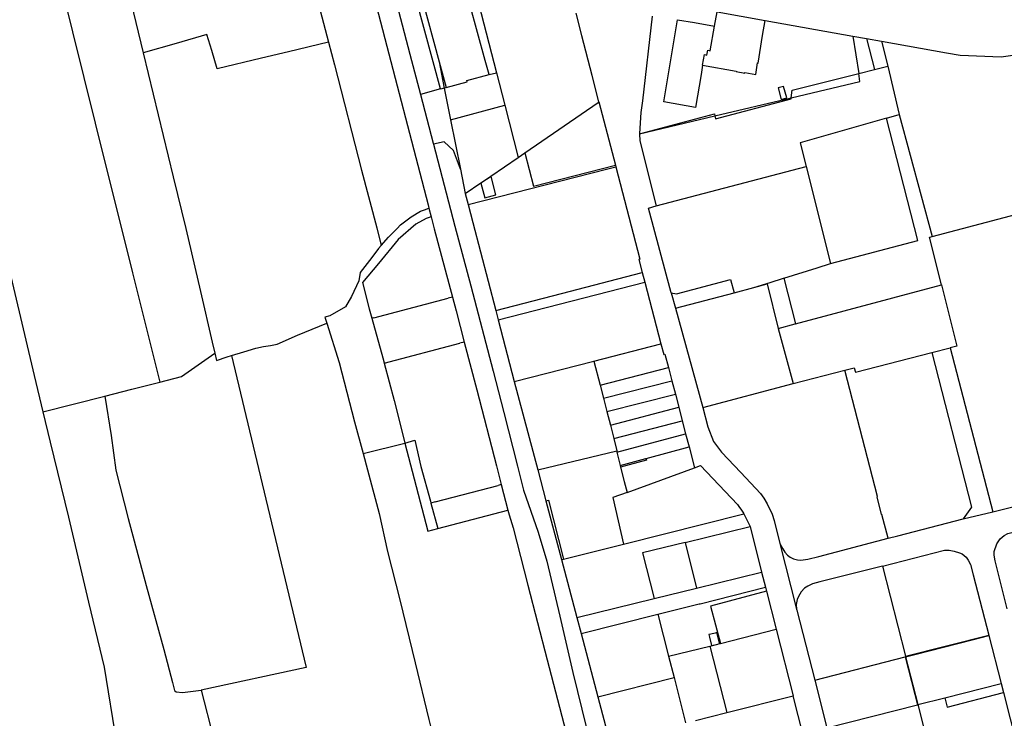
# Model space of a CAD drawing. Header units: inches. Extents: x 210911 to 224988, y 571697 to 586201.
# Tile 115 of 256: x 219502 to 220003, y 576001 to 576356. Entities that reach past the tile are written whole.
import ezdxf

# ---------------------------------------------------------------- set-up
doc = ezdxf.new("R2010")
doc.units = ezdxf.units.IN
doc.header["$MEASUREMENT"] = 0

msp = doc.modelspace()

# ---------------------------------------------------------------- linework, layer by layer
for points in [[(219685.581, 576469.043), (219681.752, 576467.811), (219680.871, 576470.32), (219670.223, 576467.092), (219661.05, 576463.773), (219657.352, 576462.196), (219658.885, 576457.355), (219660.199, 576454.697), (219663.651, 576447.863), (219665.94, 576443.739), (219671.418, 576434.303), (219677.048, 576424.767), (219678.027, 576422.818), (219681.942, 576407.781), (219688.696, 576382.858), (219700.132, 576338.661), (219705.546, 576318.146)], [(219507.161, 576436.34), (219522.847, 576373.289), (219540.152, 576303.528), (219559.101, 576227.401), (219572.987, 576171.833)], [(219669.651, 576414.449), (219684.163, 576358.919), (219709.457, 576262.007), (219709.911, 576260.22)], [(219722.145, 576414.513), (219744.171, 576329.158)], [(219549.519, 576400.896), (219550.682, 576396.204), (219564.475, 576339.275)], [(219740.5, 576328.19), (219738.52, 576335.39), (219726.78, 576378.23), (219722.76, 576392.8), (219720.767, 576392.337)], [(219459.609, 576384.495), (219472.154, 576331.154), (219481.631, 576291.059), (219492.862, 576243.456), (219509.064, 576175.134), (219513.512, 576156.643)], [(219650.219, 576377.725), (219658.86, 576344.671)], [(219715.721, 576320.902), (219703.5, 576365.95), (219706.39, 576366.73)], [(219706.39, 576366.73), (219715.08, 576334.7)], [(219784.592, 576359.397), (219787.425, 576348.08), (219792.668, 576327.86), (219796.132, 576314.18)], [(219823.478, 576357.872), (219818.522, 576314.906), (219817.737, 576308.958), (219817.024, 576298.22), (219817.027, 576298.047)], [(219855.207, 576352.803), (219856.486, 576360.16)], [(219856.486, 576360.16), (219880.875, 576355.782)], [(219849.135, 576332.977), (219848.311, 576328.293), (219845.495, 576311.497), (219829.348, 576314.329), (219836.285, 576356.109), (219844.916, 576354.613), (219855.207, 576352.803)], [(219849.135, 576332.977), (219866.132, 576329.94), (219866.096, 576329.743), (219870.536, 576328.948), (219870.577, 576329.217), (219876.126, 576328.319), (219877.083, 576334.14), (219877.307, 576334.061), (219879.655, 576348.081), (219880.875, 576355.782)], [(219849.135, 576332.977), (219850.078, 576338.34), (219851.254, 576338.133), (219851.685, 576340.585), (219853.016, 576340.351), (219855.207, 576352.803)], [(219880.875, 576355.782), (219925.537, 576347.765)], [(219658.86, 576344.671), (219638.446, 576339.827), (219624.764, 576336.575), (219602.156, 576331.202), (219599.373, 576340.427), (219596.943, 576348.566), (219581.225, 576344.073), (219564.475, 576339.275)], [(219925.537, 576347.765), (219932.458, 576346.523)], [(219925.537, 576347.765), (219928.53, 576328.766)], [(219658.86, 576344.671), (219661.886, 576333.098), (219675.52, 576279.644), (219683.347, 576250.181), (219685.566, 576241.311)], [(219932.458, 576346.523), (219940.163, 576345.14)], [(219932.458, 576346.523), (219936.472, 576330.768)], [(219940.163, 576345.14), (219973.183, 576339.215), (219980.104, 576338.133), (220000.936, 576337.174), (220014.028, 576339.148), (220018.38, 576340.152)], [(219940.163, 576345.14), (219943.316, 576332.493)], [(219564.475, 576339.275), (219579.744, 576276.252), (219586.228, 576249.98), (219593.642, 576217.847), (219599.614, 576192.054), (219600.886, 576186.601)], [(219715.08, 576334.7), (219718.62, 576321.65)], [(219715.08, 576334.7), (219717.616, 576321.379)], [(219936.472, 576330.768), (219943.316, 576332.493)], [(219943.316, 576332.493), (219949.164, 576307.877)], [(219718.62, 576321.65), (219729.34, 576324.52), (219729.17, 576325.16), (219740.5, 576328.19)], [(219740.5, 576328.19), (219744.171, 576329.158)], [(219744.171, 576329.158), (219748.422, 576312.685)], [(219894.214, 576316.43), (219929.169, 576324.755), (219928.53, 576328.766)], [(219894.214, 576316.43), (219894.641, 576320.223), (219928.53, 576328.766)], [(219928.53, 576328.766), (219936.472, 576330.768)], [(219715.721, 576320.902), (219705.546, 576318.146)], [(219705.546, 576318.146), (219712.083, 576293.375), (219712.219, 576292.85)], [(219717.616, 576321.379), (219715.73, 576320.87), (219715.721, 576320.902)], [(219717.616, 576321.379), (219717.73, 576321.41), (219718.62, 576321.65)], [(219717.616, 576321.379), (219720.873, 576305.169)], [(219891.93, 576316.334), (219890.317, 576322.184), (219887.564, 576321.425), (219889.004, 576315.528), (219891.93, 576316.334)], [(219720.873, 576305.169), (219748.422, 576312.685)], [(219748.422, 576312.685), (219755.3, 576286.03)], [(219758.649, 576288.426), (219796.041, 576314.074), (219796.132, 576314.18)], [(219796.132, 576314.18), (219796.367, 576314.298), (219804.767, 576282.093)], [(219855.377, 576307.181), (219894.214, 576316.43)], [(219855.377, 576307.181), (219855.748, 576305.684), (219894.154, 576315.897), (219894.214, 576316.43)], [(219817.027, 576298.047), (219855.133, 576308.168), (219855.377, 576307.181)], [(219942.712, 576306.041), (219949.164, 576307.877)], [(219949.164, 576307.877), (219965.943, 576245.918)], [(219720.873, 576305.169), (219725.912, 576280.09)], [(219817.027, 576298.047), (219855.377, 576307.181)], [(219942.712, 576306.041), (219898.764, 576293.537), (219901.76, 576281.405)], [(219914.093, 576232.046), (219958.558, 576243.786), (219942.712, 576306.041)], [(219817.027, 576298.047), (219817.101, 576294.542), (219825.519, 576261.383)], [(219725.912, 576280.09), (219722.442, 576289.633), (219717.588, 576294.047), (219712.219, 576292.85)], [(219712.219, 576292.85), (219723.049, 576251.029), (219731.135, 576220.831), (219742.616, 576177.448), (219747.997, 576156.3), (219754.995, 576129.041), (219758.027, 576116.869), (219765.366, 576095.455), (219769.89, 576080.703), (219776.538, 576052.73), (219783.165, 576024.046), (219803.838, 575939.85), (219812.594, 575904.036), (219820.391, 575872.812), (219828.19, 575841.706)], [(219755.3, 576286.03), (219758.649, 576288.426)], [(219758.649, 576288.426), (219763.154, 576271.433), (219804.767, 576282.093)], [(219728.396, 576267.731), (219736.248, 576273.071), (219741.378, 576276.56), (219755.3, 576286.03)], [(219725.912, 576280.09), (219728.396, 576267.731)], [(219729.801, 576262.133), (219800.258, 576280.089), (219804.97, 576281.31)], [(219804.767, 576282.093), (219804.97, 576281.31)], [(219804.97, 576281.31), (219817.205, 576234.391), (219816.631, 576234.235), (219818.386, 576227.529)], [(219825.519, 576261.383), (219901.76, 576281.405)], [(219901.76, 576281.405), (219914.093, 576232.046)], [(219741.461, 576276.438), (219736.325, 576272.958)], [(219736.325, 576272.958), (219738.256, 576265.592), (219743.89, 576267.121), (219741.461, 576276.438)], [(219728.396, 576267.731), (219729.801, 576262.133)], [(219685.566, 576241.311), (219689.3, 576245.474), (219693.664, 576249.875), (219695.403, 576251.793), (219700.913, 576255.898), (219705.517, 576258.701), (219707.569, 576259.452), (219709.911, 576260.22)], [(219709.911, 576260.22), (219711.021, 576255.855)], [(219729.801, 576262.133), (219732.13, 576252.902), (219743.915, 576208.197)], [(219833.15, 576217.153), (219821.619, 576260.343), (219825.519, 576261.383)], [(219965.943, 576245.918), (220027.007, 576261.942)], [(219711.021, 576255.855), (219708.413, 576255.089), (219703.225, 576252.18), (219694.236, 576244.366), (219684.235, 576232.175), (219676.097, 576222.513), (219679.443, 576209.098), (219680.804, 576204.283)], [(219711.021, 576255.855), (219712.591, 576249.683), (219721.793, 576215.009)], [(219970.665, 576221.312), (219964.57, 576245.485), (219965.943, 576245.918)], [(219685.566, 576241.311), (219684.208, 576239.797), (219680.785, 576235.148), (219674.817, 576227.585), (219674.263, 576223.236), (219670.507, 576215.384), (219667.394, 576210.078), (219659.449, 576205.574), (219656.989, 576204.895), (219657.974, 576201.765)], [(219743.915, 576208.197), (219777.317, 576216.859), (219818.386, 576227.529)], [(219818.386, 576227.529), (219819.658, 576222.666)], [(219890.443, 576224.701), (219907.383, 576229.971), (219914.093, 576232.046)], [(219745.157, 576203.485), (219819.658, 576222.666)], [(219819.658, 576222.666), (219827.907, 576191.246)], [(219833.15, 576217.153), (219835.832, 576216.712), (219863.332, 576223.955), (219865.161, 576217.239)], [(219875.091, 576219.943), (219883.509, 576222.544), (219890.252, 576224.642)], [(219890.252, 576224.642), (219890.443, 576224.701)], [(219890.443, 576224.701), (219896.4, 576201.524)], [(219835.238, 576209.38), (219865.161, 576217.239)], [(219865.161, 576217.239), (219875.091, 576219.943)], [(219875.091, 576219.943), (219881.938, 576221.746), (219887.476, 576199.146)], [(219896.4, 576201.524), (219970.665, 576221.312)], [(219970.665, 576221.312), (219978.518, 576190.058), (219975.118, 576189.161)], [(219681.829, 576204.545), (219719.58, 576214.426)], [(219721.793, 576215.009), (219719.58, 576214.426)], [(219721.793, 576215.009), (219723.654, 576207.998), (219727.866, 576192.145)], [(219833.15, 576217.153), (219835.238, 576209.38)], [(219743.915, 576208.197), (219745.157, 576203.485)], [(219835.238, 576209.38), (219849.14, 576158.841)], [(219681.829, 576204.545), (219680.804, 576204.283)], [(219680.804, 576204.283), (219686.475, 576184.228), (219687.18, 576181.529)], [(219745.157, 576203.485), (219753.317, 576172.165)], [(219609.514, 576185.298), (219615.779, 576187.269), (219621.864, 576188.99), (219625.669, 576189.881), (219629.196, 576190.415), (219632.722, 576191.127), (219643.004, 576195.749), (219657.974, 576201.765)], [(219657.974, 576201.765), (219664.238, 576181.855), (219671.994, 576151.655), (219676.387, 576135.569)], [(219887.476, 576199.146), (219896.206, 576201.472)], [(219887.476, 576199.146), (219895.13, 576171.044)], [(219896.206, 576201.472), (219896.4, 576201.524)], [(219687.186, 576181.508), (219725.57, 576191.544)], [(219727.866, 576192.145), (219725.57, 576191.544)], [(219727.866, 576192.145), (219734.299, 576167.937), (219744.274, 576129.191), (219746.706, 576119.689)], [(219793.777, 576182.515), (219827.907, 576191.246)], [(219827.907, 576191.246), (219829.304, 576185.892), (219829.935, 576186.064), (219831.705, 576179.244)], [(219965.73, 576186.797), (219975.118, 576189.161)], [(219975.118, 576189.161), (219996.814, 576105.791)], [(219572.987, 576171.833), (219584.086, 576174.691), (219600.886, 576186.601)], [(219609.514, 576185.298), (219626.982, 576112.209), (219647.442, 576026.611), (219594.091, 576015.197)], [(219600.886, 576186.601), (219601.761, 576182.848), (219607.262, 576184.59), (219609.514, 576185.298)], [(219753.317, 576172.165), (219793.777, 576182.515)], [(219793.777, 576182.515), (219796.949, 576170.29)], [(219926.88, 576176.803), (219965.73, 576186.797)], [(219965.73, 576186.797), (219985.831, 576108.149), (219981.587, 576102.29)], [(219687.18, 576181.529), (219687.186, 576181.508)], [(219687.186, 576181.508), (219692.166, 576162.447), (219696.713, 576144.29), (219697.658, 576140.701)], [(219796.949, 576170.29), (219831.705, 576179.244)], [(219831.705, 576179.244), (219833.477, 576172.417)], [(219895.13, 576171.044), (219921.393, 576177.862)], [(219921.393, 576177.862), (219926.227, 576179.117), (219926.88, 576176.803)], [(219938.001, 576113.552), (219921.393, 576177.862)], [(219753.317, 576172.165), (219765.258, 576127.142)], [(219798.685, 576163.618), (219833.477, 576172.417)], [(219833.477, 576172.417), (219835.243, 576165.613)], [(219544.96, 576164.653), (219558.702, 576168.154), (219572.987, 576171.833)], [(219796.949, 576170.29), (219798.685, 576163.618)], [(219849.14, 576158.841), (219895.13, 576171.044)], [(219513.512, 576156.643), (219544.96, 576164.653)], [(219544.96, 576164.653), (219548.272, 576144.731), (219550.529, 576127.092), (219556.824, 576102.419), (219566.08, 576068.393), (219575.047, 576035.738), (219579.507, 576019.105), (219580.501, 576014.996), (219581.294, 576014.215), (219584.548, 576013.959), (219594.091, 576015.197)], [(219798.685, 576163.618), (219800.433, 576156.9)], [(219800.433, 576156.9), (219835.243, 576165.613)], [(219835.243, 576165.613), (219836.93, 576159.114)], [(219802.271, 576149.835), (219836.93, 576159.114)], [(219836.93, 576159.114), (219838.744, 576152.123)], [(219849.14, 576158.841), (219851.746, 576149.076), (219854.634, 576141.632), (219858.735, 576136.176), (219868.602, 576125.775), (219878.513, 576115.202), (219880.258, 576112.824), (219881.959, 576109.822), (219884.459, 576104.665), (219885.439, 576101.355), (219888.43, 576089.729)], [(219513.512, 576156.643), (219517.227, 576141.202), (219526.435, 576103.112), (219536.67, 576059.846), (219544.674, 576026.878), (219550.868, 575988.244), (219555.057, 575972.813), (219558.176, 575960.343), (219561.589, 575945.313), (219562.051, 575943.283), (219567.559, 575920.166), (219567.662, 575919.717)], [(219800.433, 576156.9), (219802.271, 576149.835)], [(219803.875, 576143.157), (219838.744, 576152.123)], [(219838.744, 576152.123), (219840.472, 576145.465)], [(219802.271, 576149.835), (219803.875, 576143.157)], [(219697.658, 576140.701), (219702.703, 576142.335), (219705.838, 576128.949), (219710.644, 576111.171), (219710.877, 576110.316)], [(219803.875, 576143.157), (219805.39, 576136.786)], [(219805.55, 576136.116), (219840.472, 576145.465)], [(219840.472, 576145.465), (219842.187, 576138.86)], [(219996.814, 576105.791), (220095.148, 576130.567), (220099.092, 576131.707), (220101.946, 576133.227), (220104.142, 576135.122), (220105.54, 576137.231), (220106.598, 576139.679), (220106.852, 576141.907), (220106.804, 576144.793)], [(219676.387, 576135.569), (219697.658, 576140.701)], [(219697.658, 576140.701), (219702.428, 576122.585), (219709.397, 576095.961), (219714.431, 576097.278)], [(219820.332, 576132.98), (219842.187, 576138.86)], [(219842.187, 576138.86), (219844.945, 576128.245)], [(219676.387, 576135.569), (219678.668, 576127.214), (219684.514, 576104.976), (219688.841, 576085.624), (219695.083, 576061.103), (219702.904, 576028.947), (219709.772, 576000.246), (219715.365, 575977.773), (219719.888, 575959.398), (219722.454, 575948.905), (219722.822, 575947.343)], [(219765.258, 576127.142), (219805.39, 576136.786)], [(219805.39, 576136.786), (219805.55, 576136.116)], [(219805.55, 576136.116), (219807.119, 576129.425)], [(219807.119, 576129.425), (219820.307, 576132.973)], [(219820.545, 576132.113), (219807.341, 576128.539)], [(219820.307, 576132.973), (219820.332, 576132.98)], [(219820.307, 576132.973), (219820.545, 576132.113)], [(219765.258, 576127.142), (219769.408, 576111.497)], [(219807.119, 576129.425), (219807.341, 576128.539)], [(219807.341, 576128.539), (219807.358, 576128.472)], [(219807.358, 576128.472), (219809.151, 576121.335), (219810.659, 576115.677)], [(219810.659, 576115.677), (219844.945, 576128.245)], [(219844.945, 576128.245), (219847.968, 576129.315), (219866.793, 576109.595), (219867.596, 576108.457), (219868.931, 576106.725), (219869.573, 576105.728), (219870.068, 576104.815)], [(219713.119, 576110.894), (219745.155, 576119.27)], [(219746.709, 576119.676), (219745.155, 576119.27)], [(219746.706, 576119.689), (219746.709, 576119.676)], [(219746.709, 576119.676), (219750.056, 576106.597)], [(219810.659, 576115.677), (219803.47, 576113.185), (219808.891, 576089.464)], [(219938.001, 576113.552), (219937.856, 576113.515)], [(219940.191, 576104.474), (219937.856, 576113.515)], [(219713.119, 576110.894), (219710.877, 576110.316)], [(219710.877, 576110.316), (219714.431, 576097.278)], [(219769.408, 576111.497), (219770.653, 576111.802), (219778.257, 576081.798)], [(219769.408, 576111.497), (219777.338, 576081.566)], [(219714.431, 576097.278), (219750.056, 576106.597)], [(219750.056, 576106.597), (219750.646, 576104.29), (219752.674, 576097.649), (219760.168, 576068.565), (219770.011, 576030.555), (219779.532, 575994.184), (219784.117, 575977.232), (219788.337, 575961.191)], [(219808.891, 576089.464), (219870.068, 576104.815)], [(219870.068, 576104.815), (219873.379, 576098.317)], [(219940.191, 576104.474), (219940.336, 576104.511)], [(219943.469, 576092.381), (219940.336, 576104.511)], [(219948.384, 576093.669), (219981.587, 576102.29)], [(219981.587, 576102.29), (219996.814, 576105.791)], [(219840.299, 576090.237), (219873.379, 576098.317)], [(219873.379, 576098.317), (219879.131, 576075.159)], [(220004.128, 576056.494), (219997.876, 576080.915), (219997.378, 576083.863), (219997.44, 576085.669), (219998.727, 576089.536), (220000.547, 576092.131), (220002.576, 576093.734), (220004.444, 576094.8), (220032.596, 576101.928)], [(219888.43, 576089.729), (219889.837, 576087.015), (219890.969, 576085.35), (219892.299, 576083.863), (219893.65, 576082.751), (219895.299, 576081.905), (219897.359, 576081.356), (219899.139, 576081.163), (219902.692, 576081.699), (219908.161, 576083.126), (219943.469, 576092.381)], [(219943.469, 576092.381), (219948.384, 576093.669)], [(219778.257, 576081.798), (219808.891, 576089.464)], [(219840.299, 576090.237), (219818.515, 576084.916), (219824.507, 576061.803)], [(219840.299, 576090.237), (219845.979, 576067.061)], [(219888.43, 576089.729), (219896.938, 576056.256)], [(219940.564, 576078.262), (219972.174, 576086.256), (219974.496, 576086.333), (219977.089, 576085.868), (219979.718, 576085.042), (219981.19, 576084.395), (219983.187, 576082.719), (219984.288, 576081.169), (219985.372, 576078.998), (219986.779, 576073.832), (219994.652, 576043.049)], [(219777.338, 576081.566), (219778.257, 576081.798)], [(219777.338, 576081.566), (219785.151, 576052.075)], [(219940.564, 576078.262), (219908.777, 576070.223), (219904.973, 576069.248), (219902.573, 576068.101), (219901.007, 576067.058), (219899.258, 576065.102), (219897.906, 576062.822), (219897.217, 576061.278), (219896.694, 576058.669), (219896.938, 576056.256)], [(219940.564, 576078.262), (219952.286, 576032.418)], [(219845.979, 576067.061), (219879.131, 576075.159)], [(219879.131, 576075.159), (219881.094, 576067.531)], [(219824.507, 576061.803), (219845.979, 576067.061)], [(219847.384, 576058.954), (219847.931, 576059.093), (219881.094, 576067.531)], [(219881.094, 576067.531), (219881.622, 576065.48)], [(219881.622, 576065.48), (219853.171, 576057.833), (219858.207, 576038.911)], [(219881.622, 576065.48), (219886.593, 576046.176)], [(219785.151, 576052.075), (219824.507, 576061.803)], [(219826.41, 576053.713), (219847.384, 576058.954)], [(219785.151, 576052.075), (219787.315, 576043.907)], [(219787.315, 576043.907), (219826.41, 576053.713)], [(219826.41, 576053.713), (219831.768, 576032.411)], [(219896.938, 576056.256), (219896.985, 576055.789), (219906.19, 576020.209)], [(219787.315, 576043.907), (219795.816, 576011.819)], [(219857.762, 576038.797), (219857.508, 576039.857), (219856.74, 576043.057), (219856.413, 576044.42), (219855.439, 576044.185), (219853.306, 576043.67), (219852.336, 576043.436), (219852.663, 576042.075), (219853.666, 576037.905), (219856.796, 576038.55)], [(219858.207, 576038.911), (219886.593, 576046.176)], [(219886.593, 576046.176), (219895.17, 576012.195)], [(219952.286, 576032.418), (219994.652, 576043.049)], [(219952.356, 576032.148), (219957.042, 576033.258), (219986.207, 576040.731), (219994.696, 576042.879)], [(219994.652, 576043.049), (219994.696, 576042.879)], [(219994.696, 576042.879), (220000.917, 576018.554)], [(219831.768, 576032.411), (219852.758, 576037.516)], [(219852.758, 576037.516), (219856.796, 576038.55)], [(219852.758, 576037.516), (219861.403, 576003.738)], [(219856.796, 576038.55), (219857.762, 576038.797)], [(219857.762, 576038.797), (219858.207, 576038.911)], [(219831.768, 576032.411), (219834.574, 576021.65)], [(219906.19, 576020.209), (219952.09, 576032.081)], [(219952.09, 576032.081), (219952.356, 576032.148)], [(219952.09, 576032.081), (219957.126, 576012.914), (219958.418, 576007.717)], [(219952.286, 576032.418), (219952.356, 576032.148)], [(219952.356, 576032.148), (219958.591, 576007.761)], [(219795.816, 576011.819), (219834.574, 576021.65)], [(219834.574, 576021.65), (219840.444, 575998.489)], [(219906.19, 576020.209), (219912.3, 575995.957)], [(219972.313, 576011.26), (220000.917, 576018.554)], [(220000.917, 576018.554), (220002.111, 576013.886)], [(219594.091, 576015.197), (219600.206, 575990.687), (219603.913, 575975.226), (219608.432, 575956.32), (219610.904, 575945.975), (219614.661, 575930.545)], [(219852.971, 575969.009), (219902.912, 575981.524), (219895.17, 576012.195)], [(219861.403, 576003.738), (219895.17, 576012.195)], [(219972.313, 576011.26), (219973.482, 576006.517), (220002.111, 576013.886)], [(220002.111, 576013.886), (220012.358, 575973.822)], [(219795.816, 576011.819), (219811.279, 575953.46)], [(219912.3, 575995.957), (219958.418, 576007.717)], [(219958.418, 576007.717), (219958.591, 576007.761)], [(219958.591, 576007.761), (219972.313, 576011.26)], [(219958.591, 576007.761), (219969.983, 575962.988)], [(219845.501, 575999.755), (219861.403, 576003.738)]]:
    msp.add_lwpolyline(points)

doc.saveas('drawing.dxf')
